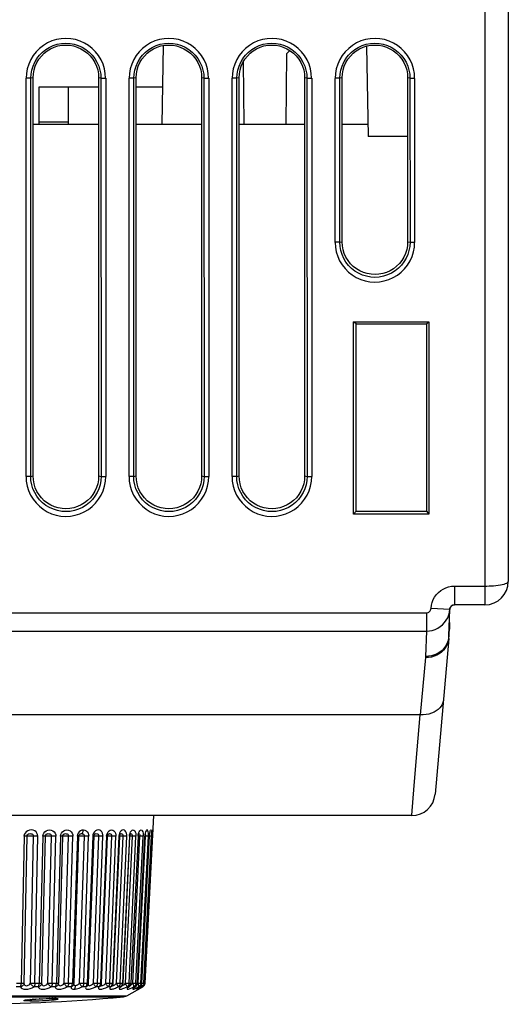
# Model space of a CAD drawing. Header units: millimetres. Extents: x 534 to 1249, y -141 to 479.
# Tile 7 of 51: x 852 to 873, y -141 to -99. Entities that reach past the tile are written whole.
import ezdxf

# ---------------------------------------------------------------- set-up
doc = ezdxf.new("R2010")
doc.units = ezdxf.units.MM
doc.header["$LTSCALE"] = 23.1
doc.layers.get('0').update_dxf_attribs({"linetype": 'CONTINUOUS'})

msp = doc.modelspace()

# ---------------------------------------------------------------- linework, layer by layer
for p, q in [((871.793, -27.305), (871.793, -124.305)), ((872.793, -27.305), (872.793, -123.305)), ((858.052, -100.428), (857.993, -103.805)), ((866.734, -100.452), (866.801, -104.305)), ((863.319, -100.778), (863.293, -103.805)), ((863.319, -100.778), (863.461, -100.636)), ((861.469, -101.127), (861.493, -103.805)), ((852.192, -118.825), (852.192, -101.824)), ((852.394, -101.824), (852.194, -101.824)), ((852.39, -118.825), (852.394, -101.824)), ((852.493, -101.804), (852.394, -101.824)), ((852.493, -118.805), (852.493, -101.805)), ((855.391, -101.824), (855.293, -101.804)), ((855.293, -101.805), (855.293, -118.805)), ((855.391, -101.824), (855.591, -101.824)), ((855.391, -101.824), (855.395, -118.825)), ((855.593, -101.824), (855.593, -118.825)), ((856.592, -118.825), (856.592, -101.824)), ((856.794, -101.824), (856.594, -101.824)), ((856.79, -118.825), (856.794, -101.824)), ((856.893, -101.804), (856.794, -101.824)), ((856.893, -118.805), (856.893, -101.805)), ((859.791, -101.824), (859.693, -101.804)), ((859.693, -101.805), (859.693, -118.805)), ((859.791, -101.824), (859.991, -101.824)), ((859.791, -101.824), (859.795, -118.825)), ((859.993, -101.824), (859.993, -118.825)), ((860.992, -118.825), (860.992, -101.824)), ((861.194, -101.824), (860.994, -101.824)), ((861.19, -118.825), (861.194, -101.824)), ((861.293, -101.804), (861.194, -101.824)), ((861.293, -118.805), (861.293, -101.805)), ((864.191, -101.824), (864.093, -101.804)), ((864.093, -101.805), (864.093, -118.805)), ((864.191, -101.824), (864.391, -101.824)), ((864.191, -101.824), (864.195, -118.825)), ((864.393, -101.824), (864.393, -118.825)), ((865.594, -101.824), (865.394, -101.824)), ((865.394, -108.834), (865.394, -101.828)), ((865.593, -108.825), (865.594, -101.824)), ((865.693, -101.804), (865.594, -101.824)), ((865.693, -108.805), (865.693, -101.805)), ((868.591, -101.824), (868.493, -101.804)), ((868.493, -101.805), (868.493, -108.805)), ((868.591, -101.824), (868.791, -101.824)), ((868.591, -101.824), (868.593, -108.825)), ((868.792, -101.828), (868.792, -108.834)), ((855.293, -102.205), (852.743, -102.205)), ((852.743, -102.205), (852.743, -103.805)), ((853.993, -102.205), (853.993, -103.805)), ((858.021, -102.205), (856.893, -102.205)), ((855.293, -103.805), (852.493, -103.805)), ((853.993, -103.705), (852.743, -103.705)), ((859.693, -103.805), (856.893, -103.805)), ((864.093, -103.805), (861.293, -103.805)), ((866.793, -103.805), (865.693, -103.805)), ((868.493, -104.305), (866.801, -104.305)), ((865.593, -108.824), (865.393, -108.824)), ((865.593, -108.825), (865.693, -108.805)), ((868.493, -108.805), (868.593, -108.825)), ((868.593, -108.824), (868.792, -108.824)), ((866.183, -120.436), (866.185, -112.218)), ((866.185, -112.218), (869.4, -112.218)), ((866.293, -112.305), (866.185, -112.218)), ((869.293, -112.305), (869.4, -112.218)), ((869.4, -112.218), (869.402, -120.436)), ((866.293, -112.305), (869.293, -112.305)), ((866.293, -120.305), (866.293, -112.305)), ((869.293, -112.305), (869.293, -120.305)), ((852.39, -118.825), (852.19, -118.825)), ((852.39, -118.825), (852.493, -118.805)), ((855.293, -118.805), (855.395, -118.825)), ((855.395, -118.825), (855.595, -118.825)), ((856.79, -118.825), (856.59, -118.825)), ((856.79, -118.825), (856.893, -118.805)), ((859.693, -118.805), (859.795, -118.825)), ((859.795, -118.825), (859.995, -118.825)), ((861.19, -118.825), (860.99, -118.825)), ((861.19, -118.825), (861.293, -118.805)), ((864.093, -118.805), (864.195, -118.825)), ((864.195, -118.825), (864.395, -118.825)), ((866.293, -120.305), (866.183, -120.436)), ((869.402, -120.436), (866.183, -120.436)), ((866.293, -120.305), (869.293, -120.305)), ((869.293, -120.305), (869.402, -120.436)), ((870.494, -123.505), (871.793, -123.505)), ((870.494, -123.505), (870.494, -124.305)), ((870.3, -124.457), (870.311, -124.423)), ((870.312, -124.42), (870.33, -124.39)), ((870.331, -124.388), (870.355, -124.361)), ((870.42, -124.319), (870.459, -124.308)), ((870.459, -124.308), (870.494, -124.305)), ((871.793, -124.305), (870.494, -124.305)), ((781.29, -124.644), (869.295, -124.644)), ((869.295, -124.644), (869.295, -125.427)), ((869.495, -124.451), (870.294, -124.494)), ((870.254, -125.634), (870.294, -124.498)), ((870.294, -124.494), (870.299, -124.459)), ((870.293, -125.216), (870.281, -124.879)), ((870.292, -125.247), (870.293, -125.223)), ((781.29, -125.427), (869.295, -125.427)), ((869.295, -125.427), (869.255, -126.511)), ((870.253, -125.739), (870.287, -125.348)), ((870.248, -125.738), (869.666, -132.392)), ((869.252, -126.56), (869.02, -129.005)), ((869.149, -129.004), (781.565, -129.005)), ((868.894, -130.491), (869.02, -129.005)), ((868.77, -132.012), (868.894, -130.491)), ((868.67, -133.305), (781.915, -133.305)), ((857.64, -133.305), (857.265, -140.464)), ((853.679, -134.118), (853.706, -134.055)), ((853.813, -134.088), (853.842, -134.078)), ((854.563, -134.074), (854.582, -134.059)), ((855.128, -134.096), (855.136, -134.089)), ((855.701, -134.099), (855.707, -134.091)), ((856.208, -134.106), (856.217, -134.087)), ((856.217, -134.087), (856.222, -134.079)), ((856.641, -134.119), (856.651, -134.089)), ((856.644, -134.078), (856.657, -134.075)), ((856.651, -134.089), (856.659, -134.071)), ((856.659, -134.071), (856.663, -134.065)), ((857.007, -134.096), (857.015, -134.069)), ((857.015, -134.069), (857.02, -134.056)), ((857.296, -134.044), (857.3, -134.033)), ((857.485, -134.03), (857.49, -134.01)), ((857.58, -134.073), (857.581, -134.055)), ((857.581, -134.055), (857.583, -134.039)), ((857.586, -134.012), (857.589, -133.99)), ((857.586, -134.012), (857.587, -133.997)), ((857.589, -133.99), (857.591, -133.974)), ((857.591, -133.974), (857.593, -133.964)), ((857.593, -133.964), (857.594, -133.959)), ((852.108, -134.189), (851.985, -140.464)), ((852.224, -134.185), (852.101, -140.459)), ((852.387, -140.459), (852.51, -134.185)), ((852.569, -140.464), (852.692, -134.189)), ((852.909, -134.189), (852.754, -140.464)), ((853.01, -134.185), (852.856, -140.459)), ((853.128, -140.459), (853.282, -134.185)), ((853.31, -140.464), (853.465, -134.189)), ((853.67, -134.189), (853.486, -140.464)), ((853.755, -134.185), (853.571, -140.459)), ((853.667, -134.189), (853.679, -134.118)), ((853.695, -134.189), (853.67, -134.189)), ((853.755, -134.185), (853.753, -134.186)), ((853.755, -134.185), (853.76, -134.154)), ((853.76, -134.154), (853.77, -134.128)), ((853.77, -134.128), (853.776, -134.12)), ((853.826, -140.459), (854.01, -134.185)), ((854.008, -140.464), (854.192, -134.189)), ((854.383, -134.189), (854.172, -140.464)), ((854.241, -140.46), (854.453, -134.186)), ((854.394, -134.114), (854.38, -134.189)), ((854.475, -140.459), (854.687, -134.185)), ((854.654, -140.464), (854.866, -134.189)), ((855.041, -134.189), (854.804, -140.464)), ((854.859, -140.461), (855.096, -134.187)), ((855.05, -134.116), (855.038, -134.189)), ((855.067, -140.459), (855.304, -134.185)), ((855.241, -140.464), (855.478, -134.189)), ((855.635, -134.189), (855.376, -140.464)), ((855.418, -140.462), (855.678, -134.187)), ((855.596, -140.459), (855.856, -134.185)), ((855.633, -134.189), (855.643, -134.118)), ((855.653, -134.189), (855.635, -134.189)), ((855.714, -134.181), (855.692, -134.18)), ((855.764, -140.464), (856.023, -134.189)), ((856.16, -134.189), (855.881, -140.464)), ((855.912, -140.462), (856.191, -134.188)), ((856.056, -140.459), (856.335, -134.185)), ((856.168, -134.117), (856.158, -134.189)), ((856.215, -140.464), (856.494, -134.189)), ((856.61, -134.189), (856.314, -140.464)), ((856.335, -140.463), (856.631, -134.189)), ((856.442, -140.459), (856.738, -134.185)), ((856.59, -140.464), (856.886, -134.189)), ((856.608, -134.189), (856.617, -134.118)), ((856.979, -134.189), (856.67, -140.464)), ((856.769, -134.186), (856.679, -134.183)), ((856.684, -140.463), (856.993, -134.189)), ((856.731, -134.125), (856.74, -134.153)), ((856.74, -134.153), (856.738, -134.185)), ((856.749, -140.459), (857.058, -134.185)), ((856.886, -140.464), (857.195, -134.189)), ((857.265, -134.189), (856.946, -140.464)), ((856.953, -140.463), (857.272, -134.189)), ((856.975, -140.459), (857.294, -134.185)), ((856.978, -134.189), (856.986, -134.118)), ((857.061, -134.153), (857.058, -134.185)), ((857.096, -140.478), (857.417, -134.189)), ((857.14, -140.464), (857.466, -134.189)), ((857.225, -140.464), (857.551, -134.189)), ((857.243, -140.464), (857.572, -134.189)), ((857.271, -134.117), (857.264, -134.189)), ((857.324, -134.186), (857.272, -134.184)), ((857.297, -134.153), (857.294, -134.185)), ((857.375, -134.188), (857.324, -134.186)), ((857.466, -134.189), (857.463, -134.189)), ((857.496, -134.187), (857.466, -134.186)), ((857.533, -134.189), (857.496, -134.187)), ((857.554, -134.119), (857.551, -134.189)), ((857.571, -134.189), (857.574, -134.159)), ((857.572, -134.189), (857.571, -134.189)), ((857.593, -134.189), (857.572, -134.189)), ((857.576, -134.118), (857.577, -134.113)), ((851.954, -140.61), (851.763, -140.61)), ((851.785, -140.464), (852.004, -140.464)), ((852.715, -140.61), (852.532, -140.61)), ((852.563, -140.464), (852.782, -140.464)), ((853.438, -140.61), (853.265, -140.61)), ((853.305, -140.464), (853.511, -140.464)), ((853.571, -140.459), (853.57, -140.477)), ((853.57, -140.461), (853.571, -140.459)), ((853.57, -140.477), (853.57, -140.477)), ((854.116, -140.61), (853.955, -140.61)), ((854.003, -140.464), (854.195, -140.464)), ((854.152, -140.598), (854.116, -140.61)), ((854.183, -140.58), (854.152, -140.598)), ((854.169, -140.493), (854.171, -140.464)), ((854.208, -140.555), (854.183, -140.58)), ((854.232, -140.511), (854.232, -140.511)), ((854.297, -140.571), (854.295, -140.6)), ((854.475, -140.459), (854.438, -140.496)), ((854.742, -140.61), (854.594, -140.61)), ((854.649, -140.464), (854.825, -140.464)), ((854.775, -140.598), (854.742, -140.61)), ((854.801, -140.493), (854.804, -140.464)), ((854.838, -140.539), (854.828, -140.555)), ((854.838, -140.539), (854.838, -140.539)), ((854.858, -140.462), (854.859, -140.461)), ((855.031, -140.496), (855.067, -140.459)), ((855.307, -140.61), (855.175, -140.61)), ((855.237, -140.464), (855.388, -140.464)), ((855.307, -140.61), (855.284, -140.657)), ((855.34, -140.598), (855.307, -140.61)), ((855.374, -140.478), (855.376, -140.464)), ((855.383, -140.561), (855.384, -140.561)), ((855.384, -140.561), (855.383, -140.561)), ((855.417, -140.462), (855.418, -140.462)), ((855.459, -140.564), (855.49, -140.549)), ((855.559, -140.496), (855.596, -140.459)), ((855.807, -140.61), (855.691, -140.61)), ((855.76, -140.464), (855.892, -140.464)), ((855.77, -140.664), (855.766, -140.679)), ((855.807, -140.61), (855.79, -140.63)), ((855.837, -140.598), (855.807, -140.61)), ((855.861, -140.58), (855.837, -140.598)), ((855.858, -140.585), (855.865, -140.576)), ((855.865, -140.576), (855.861, -140.58)), ((855.865, -140.576), (855.865, -140.576)), ((855.879, -140.478), (855.881, -140.464)), ((855.91, -140.463), (855.912, -140.462)), ((855.952, -140.549), (855.983, -140.526)), ((855.983, -140.526), (856.019, -140.496)), ((856.019, -140.496), (856.056, -140.459)), ((856.235, -140.61), (856.137, -140.61)), ((856.212, -140.464), (856.317, -140.464)), ((856.262, -140.598), (856.235, -140.61)), ((856.277, -140.587), (856.262, -140.598)), ((856.268, -140.596), (856.278, -140.587)), ((856.278, -140.587), (856.277, -140.587)), ((856.31, -140.493), (856.314, -140.464)), ((856.333, -140.688), (856.414, -140.655)), ((856.334, -140.463), (856.335, -140.463)), ((856.371, -140.526), (856.405, -140.496)), ((856.405, -140.496), (856.442, -140.459)), ((856.414, -140.655), (856.508, -140.61)), ((856.442, -140.459), (856.501, -140.462)), ((856.502, -140.999), (857.175, -140.61)), ((856.587, -140.61), (856.508, -140.61)), ((856.587, -140.61), (856.535, -140.657)), ((856.588, -140.464), (856.673, -140.464)), ((856.607, -140.603), (856.616, -140.595)), ((856.616, -140.595), (856.616, -140.595)), ((856.658, -140.522), (856.666, -140.493)), ((856.666, -140.493), (856.67, -140.464)), ((856.709, -140.655), (856.8, -140.61)), ((856.713, -140.496), (856.749, -140.459)), ((856.749, -140.459), (856.779, -140.46)), ((856.779, -140.46), (856.831, -140.463)), ((856.859, -140.61), (856.8, -140.61)), ((856.877, -140.601), (856.859, -140.61)), ((856.859, -140.61), (856.866, -140.609)), ((856.866, -140.609), (856.877, -140.601)), ((856.872, -140.464), (856.886, -140.464)), ((856.884, -140.464), (856.947, -140.464)), ((856.933, -140.522), (856.942, -140.493)), ((856.935, -140.649), (856.972, -140.63)), ((856.942, -140.493), (856.945, -140.464)), ((856.95, -140.486), (856.975, -140.459)), ((856.972, -140.63), (857.01, -140.61)), ((856.991, -140.494), (856.975, -140.459)), ((857.011, -140.637), (856.98, -140.657)), ((857.028, -140.598), (857.01, -140.61)), ((857.049, -140.61), (857.01, -140.61)), ((857.024, -140.69), (857.021, -140.692)), ((857.042, -140.679), (857.024, -140.69)), ((857.049, -140.61), (857.03, -140.624)), ((857.042, -140.679), (857.071, -140.661)), ((857.058, -140.605), (857.049, -140.61)), ((857.052, -140.655), (857.135, -140.61)), ((857.071, -140.661), (857.104, -140.64)), ((857.088, -140.464), (857.098, -140.464)), ((857.097, -140.464), (857.138, -140.464)), ((857.104, -140.64), (857.141, -140.617)), ((857.124, -140.522), (857.133, -140.493)), ((857.141, -140.526), (857.131, -140.494)), ((857.133, -140.493), (857.137, -140.464)), ((857.153, -140.598), (857.135, -140.61)), ((857.153, -140.61), (857.135, -140.61)), ((857.137, -140.464), (857.14, -140.464)), ((857.14, -140.46), (857.168, -140.462)), ((857.141, -140.617), (857.156, -140.608)), ((857.153, -140.61), (857.141, -140.617)), ((857.153, -140.61), (857.177, -140.594)), ((857.156, -140.608), (857.153, -140.61)), ((857.168, -140.462), (857.205, -140.463)), ((857.193, -140.598), (857.175, -140.61)), ((857.205, -140.463), (857.218, -140.464)), ((857.218, -140.464), (857.225, -140.464)), ((857.224, -140.464), (857.243, -140.464)), ((857.238, -140.493), (857.243, -140.464)), ((857.261, -140.464), (857.263, -140.464)), ((842.083, -140.999), (856.502, -140.999)), ((842.227, -141.044), (852.833, -141.044)), ((852.186, -141.175), (852.222, -141.172)), ((852.253, -141.168), (852.284, -141.164)), ((852.253, -141.167), (852.271, -141.165)), ((852.285, -141.164), (852.271, -141.165)), ((852.284, -141.164), (852.271, -141.165)), ((852.285, -141.164), (852.351, -141.158)), ((852.351, -141.158), (852.469, -141.148)), ((852.374, -141.155), (852.351, -141.158)), ((852.351, -141.217), (852.473, -141.216)), ((852.494, -141.146), (852.469, -141.148)), ((852.626, -141.137), (852.606, -141.139)), ((852.765, -141.13), (852.755, -141.13)), ((852.833, -141.044), (856.357, -141.044)), ((853.055, -141.119), (853.047, -141.119)), ((853.177, -141.185), (853.297, -141.175)), ((853.19, -141.116), (853.178, -141.116)), ((853.19, -141.116), (853.287, -141.115)), ((853.287, -141.115), (853.297, -141.115)), ((853.297, -141.115), (853.287, -141.115)), ((853.333, -141.116), (853.297, -141.115)), ((853.297, -141.175), (853.399, -141.165)), ((853.401, -141.116), (853.373, -141.116)), ((853.399, -141.165), (853.476, -141.155)), ((853.407, -141.117), (853.401, -141.116)), ((853.479, -141.119), (853.437, -141.118)), ((853.461, -141.119), (853.479, -141.121)), ((856.357, -141.044), (856.358, -141.044)), ((856.358, -141.044), (856.502, -140.999))]:
    msp.add_line(p, q)
for points in [[(855.591, -101.824), (855.578, -101.618), (855.542, -101.417), (855.48, -101.221), (855.396, -101.034), (855.29, -100.858), (855.164, -100.697), (855.02, -100.553), (854.86, -100.428), (854.685, -100.322), (854.498, -100.237), (854.303, -100.176), (854.102, -100.138), (853.898, -100.126), (853.694, -100.137), (853.493, -100.173), (853.297, -100.233), (853.11, -100.316), (852.935, -100.421), (852.773, -100.547), (852.627, -100.691), (852.499, -100.853), (852.391, -101.029), (852.306, -101.218), (852.244, -101.415), (852.207, -101.617), (852.194, -101.824)], [(852.394, -101.824), (852.406, -101.648), (852.438, -101.474), (852.49, -101.304), (852.562, -101.14), (852.653, -100.985), (852.762, -100.842), (852.888, -100.713), (853.03, -100.601), (853.185, -100.505), (853.351, -100.429), (853.526, -100.373), (853.706, -100.338), (853.888, -100.326), (854.071, -100.337), (854.251, -100.371), (854.425, -100.426), (854.592, -100.501), (854.748, -100.596), (854.891, -100.708), (855.019, -100.837), (855.129, -100.981), (855.222, -101.137), (855.294, -101.302), (855.347, -101.473), (855.38, -101.648), (855.391, -101.824)], [(852.493, -101.805), (852.503, -101.633), (852.534, -101.468), (852.584, -101.306), (852.654, -101.152), (852.742, -101.007), (852.846, -100.875), (852.964, -100.757), (853.096, -100.653), (853.239, -100.566), (853.393, -100.497), (853.553, -100.446), (853.719, -100.415), (853.887, -100.405), (854.055, -100.414), (854.221, -100.444), (854.382, -100.493), (854.536, -100.561), (854.681, -100.647), (854.814, -100.75), (854.934, -100.869), (855.04, -101.002), (855.129, -101.148), (855.2, -101.304), (855.251, -101.466), (855.282, -101.633), (855.293, -101.805)], [(859.991, -101.824), (859.978, -101.618), (859.942, -101.417), (859.88, -101.221), (859.796, -101.034), (859.69, -100.858), (859.564, -100.697), (859.42, -100.553), (859.26, -100.428), (859.085, -100.322), (858.898, -100.237), (858.703, -100.176), (858.502, -100.138), (858.298, -100.126), (858.094, -100.137), (857.893, -100.173), (857.697, -100.233), (857.51, -100.316), (857.335, -100.421), (857.173, -100.547), (857.027, -100.691), (856.899, -100.853), (856.791, -101.029), (856.706, -101.218), (856.644, -101.415), (856.607, -101.617), (856.594, -101.824)], [(856.794, -101.824), (856.806, -101.648), (856.838, -101.474), (856.89, -101.304), (856.962, -101.14), (857.053, -100.985), (857.162, -100.842), (857.288, -100.713), (857.43, -100.601), (857.585, -100.505), (857.751, -100.429), (857.926, -100.373), (858.106, -100.338), (858.288, -100.326), (858.471, -100.337), (858.651, -100.371), (858.825, -100.426), (858.992, -100.501), (859.148, -100.596), (859.291, -100.708), (859.419, -100.837), (859.529, -100.981), (859.622, -101.137), (859.694, -101.302), (859.747, -101.473), (859.78, -101.648), (859.791, -101.824)], [(856.893, -101.805), (856.903, -101.633), (856.934, -101.468), (856.984, -101.306), (857.054, -101.152), (857.142, -101.007), (857.246, -100.875), (857.364, -100.757), (857.496, -100.653), (857.639, -100.566), (857.793, -100.497), (857.953, -100.446), (858.119, -100.415), (858.287, -100.405), (858.455, -100.414), (858.621, -100.444), (858.782, -100.493), (858.936, -100.561), (859.081, -100.647), (859.214, -100.75), (859.334, -100.869), (859.44, -101.002), (859.529, -101.148), (859.6, -101.304), (859.651, -101.466), (859.682, -101.633), (859.693, -101.805)], [(864.391, -101.824), (864.378, -101.618), (864.342, -101.417), (864.28, -101.221), (864.196, -101.034), (864.09, -100.858), (863.964, -100.697), (863.82, -100.553), (863.66, -100.428), (863.485, -100.322), (863.298, -100.237), (863.103, -100.176), (862.902, -100.138), (862.698, -100.126), (862.494, -100.137), (862.293, -100.173), (862.097, -100.233), (861.91, -100.316), (861.735, -100.421), (861.573, -100.547), (861.427, -100.691), (861.299, -100.853), (861.191, -101.029), (861.106, -101.218), (861.044, -101.415), (861.007, -101.617), (860.994, -101.824)], [(861.194, -101.824), (861.206, -101.648), (861.238, -101.474), (861.29, -101.304), (861.362, -101.14), (861.453, -100.985), (861.562, -100.842), (861.688, -100.713), (861.83, -100.601), (861.985, -100.505), (862.151, -100.429), (862.326, -100.373), (862.506, -100.338), (862.688, -100.326), (862.871, -100.337), (863.051, -100.371), (863.225, -100.426), (863.392, -100.501), (863.548, -100.596), (863.691, -100.708), (863.819, -100.837), (863.929, -100.981), (864.022, -101.137), (864.094, -101.302), (864.147, -101.473), (864.18, -101.648), (864.191, -101.824)], [(861.293, -101.805), (861.303, -101.633), (861.334, -101.468), (861.384, -101.306), (861.454, -101.152), (861.542, -101.007), (861.646, -100.875), (861.764, -100.757), (861.896, -100.653), (862.039, -100.566), (862.193, -100.497), (862.353, -100.446), (862.519, -100.415), (862.687, -100.405), (862.855, -100.414), (863.021, -100.444), (863.182, -100.493), (863.336, -100.561), (863.481, -100.647), (863.614, -100.75), (863.734, -100.869), (863.84, -101.002), (863.929, -101.148), (864, -101.304), (864.051, -101.466), (864.082, -101.633), (864.093, -101.805)], [(868.792, -101.828), (868.779, -101.619), (868.742, -101.417), (868.68, -101.221), (868.596, -101.034), (868.49, -100.858), (868.364, -100.697), (868.22, -100.553), (868.06, -100.428), (867.885, -100.322), (867.698, -100.237), (867.503, -100.176), (867.302, -100.138), (867.098, -100.126), (866.894, -100.137), (866.693, -100.173), (866.497, -100.233), (866.31, -100.316), (866.135, -100.421), (865.973, -100.547), (865.827, -100.691), (865.699, -100.853), (865.591, -101.029), (865.506, -101.218), (865.444, -101.415), (865.407, -101.619), (865.394, -101.828)], [(865.594, -101.824), (865.606, -101.648), (865.638, -101.474), (865.69, -101.304), (865.762, -101.14), (865.853, -100.985), (865.962, -100.842), (866.088, -100.713), (866.23, -100.601), (866.385, -100.505), (866.551, -100.429), (866.726, -100.373), (866.906, -100.338), (867.088, -100.326), (867.271, -100.337), (867.451, -100.371), (867.625, -100.426), (867.792, -100.501), (867.948, -100.596), (868.091, -100.708), (868.219, -100.837), (868.329, -100.981), (868.422, -101.137), (868.494, -101.302), (868.547, -101.473), (868.58, -101.648), (868.591, -101.824)], [(865.693, -101.805), (865.703, -101.633), (865.734, -101.468), (865.784, -101.306), (865.854, -101.152), (865.942, -101.007), (866.046, -100.875), (866.164, -100.757), (866.296, -100.653), (866.439, -100.566), (866.593, -100.497), (866.753, -100.446), (866.919, -100.415), (867.087, -100.405), (867.255, -100.414), (867.421, -100.444), (867.582, -100.493), (867.736, -100.561), (867.881, -100.647), (868.014, -100.75), (868.134, -100.869), (868.24, -101.002), (868.329, -101.148), (868.4, -101.304), (868.451, -101.466), (868.482, -101.633), (868.493, -101.805)], [(865.394, -108.834), (865.406, -109.035), (865.442, -109.232), (865.503, -109.428), (865.587, -109.616), (865.694, -109.791), (865.82, -109.953), (865.964, -110.097), (866.124, -110.223), (866.3, -110.329), (866.486, -110.414), (866.682, -110.475), (866.883, -110.513), (867.087, -110.525), (867.292, -110.514), (867.493, -110.478), (867.689, -110.418), (867.876, -110.334), (868.052, -110.229), (868.214, -110.104), (868.359, -109.959), (868.487, -109.797), (868.596, -109.62), (868.681, -109.431), (868.743, -109.234), (868.78, -109.036), (868.792, -108.834)], [(868.593, -108.825), (868.581, -109.001), (868.549, -109.175), (868.497, -109.345), (868.425, -109.509), (868.334, -109.665), (868.225, -109.808), (868.099, -109.937), (867.957, -110.05), (867.801, -110.145), (867.635, -110.222), (867.46, -110.278), (867.28, -110.313), (867.097, -110.325), (866.914, -110.314), (866.734, -110.28), (866.559, -110.225), (866.392, -110.15), (866.236, -110.055), (866.093, -109.943), (865.965, -109.814), (865.854, -109.669), (865.762, -109.513), (865.689, -109.348), (865.636, -109.176), (865.604, -109.001), (865.593, -108.825)], [(868.493, -108.805), (868.482, -108.976), (868.451, -109.141), (868.401, -109.303), (868.331, -109.457), (868.243, -109.602), (868.139, -109.734), (868.021, -109.852), (867.889, -109.956), (867.746, -110.043), (867.593, -110.112), (867.432, -110.163), (867.266, -110.194), (867.098, -110.204), (866.93, -110.195), (866.764, -110.165), (866.603, -110.116), (866.449, -110.048), (866.304, -109.962), (866.171, -109.859), (866.051, -109.74), (865.945, -109.607), (865.856, -109.461), (865.785, -109.305), (865.734, -109.143), (865.703, -108.976), (865.693, -108.805)], [(852.19, -118.825), (852.203, -119.032), (852.239, -119.233), (852.301, -119.43), (852.385, -119.617), (852.492, -119.793), (852.618, -119.955), (852.763, -120.099), (852.923, -120.225), (853.098, -120.332), (853.285, -120.417), (853.481, -120.478), (853.683, -120.516), (853.887, -120.528), (854.092, -120.517), (854.293, -120.481), (854.489, -120.42), (854.677, -120.337), (854.853, -120.232), (855.015, -120.106), (855.161, -119.961), (855.289, -119.799), (855.398, -119.622), (855.483, -119.433), (855.545, -119.235), (855.583, -119.033), (855.595, -118.825)], [(855.395, -118.825), (855.384, -119.001), (855.352, -119.176), (855.299, -119.347), (855.227, -119.511), (855.136, -119.667), (855.027, -119.811), (854.9, -119.94), (854.758, -120.053), (854.602, -120.148), (854.435, -120.225), (854.26, -120.281), (854.08, -120.316), (853.897, -120.328), (853.714, -120.317), (853.533, -120.283), (853.358, -120.228), (853.191, -120.152), (853.034, -120.058), (852.891, -119.945), (852.763, -119.816), (852.652, -119.671), (852.56, -119.515), (852.487, -119.349), (852.434, -119.177), (852.401, -119.002), (852.39, -118.825)], [(855.293, -118.805), (855.282, -118.976), (855.251, -119.141), (855.201, -119.303), (855.131, -119.457), (855.043, -119.602), (854.939, -119.734), (854.821, -119.852), (854.689, -119.956), (854.546, -120.043), (854.393, -120.112), (854.232, -120.163), (854.066, -120.194), (853.898, -120.204), (853.73, -120.195), (853.564, -120.165), (853.403, -120.116), (853.249, -120.048), (853.104, -119.962), (852.971, -119.859), (852.851, -119.74), (852.745, -119.607), (852.656, -119.461), (852.585, -119.305), (852.534, -119.143), (852.503, -118.976), (852.493, -118.805)], [(856.59, -118.825), (856.603, -119.032), (856.639, -119.233), (856.701, -119.43), (856.785, -119.617), (856.892, -119.793), (857.018, -119.955), (857.163, -120.099), (857.323, -120.225), (857.498, -120.332), (857.685, -120.417), (857.881, -120.478), (858.083, -120.516), (858.287, -120.528), (858.492, -120.517), (858.693, -120.481), (858.889, -120.42), (859.077, -120.337), (859.253, -120.232), (859.415, -120.106), (859.561, -119.961), (859.689, -119.799), (859.798, -119.622), (859.883, -119.433), (859.945, -119.235), (859.983, -119.033), (859.995, -118.825)], [(859.795, -118.825), (859.784, -119.001), (859.752, -119.176), (859.699, -119.347), (859.627, -119.511), (859.536, -119.667), (859.427, -119.811), (859.3, -119.94), (859.158, -120.053), (859.002, -120.148), (858.835, -120.225), (858.66, -120.281), (858.48, -120.316), (858.297, -120.328), (858.114, -120.317), (857.933, -120.283), (857.758, -120.228), (857.591, -120.152), (857.434, -120.058), (857.291, -119.945), (857.163, -119.816), (857.052, -119.671), (856.96, -119.515), (856.887, -119.349), (856.834, -119.177), (856.801, -119.002), (856.79, -118.825)], [(859.693, -118.805), (859.682, -118.976), (859.651, -119.141), (859.601, -119.303), (859.531, -119.457), (859.443, -119.602), (859.339, -119.734), (859.221, -119.852), (859.089, -119.956), (858.946, -120.043), (858.793, -120.112), (858.632, -120.163), (858.466, -120.194), (858.298, -120.204), (858.13, -120.195), (857.964, -120.165), (857.803, -120.116), (857.649, -120.048), (857.504, -119.962), (857.371, -119.859), (857.251, -119.74), (857.145, -119.607), (857.056, -119.461), (856.985, -119.305), (856.934, -119.143), (856.903, -118.976), (856.893, -118.805)], [(860.99, -118.825), (861.003, -119.032), (861.039, -119.233), (861.101, -119.43), (861.185, -119.617), (861.292, -119.793), (861.418, -119.955), (861.563, -120.099), (861.723, -120.225), (861.898, -120.332), (862.085, -120.417), (862.281, -120.478), (862.483, -120.516), (862.687, -120.528), (862.892, -120.517), (863.093, -120.481), (863.289, -120.42), (863.477, -120.337), (863.653, -120.232), (863.815, -120.106), (863.961, -119.961), (864.089, -119.799), (864.198, -119.622), (864.283, -119.433), (864.345, -119.235), (864.383, -119.033), (864.395, -118.825)], [(864.195, -118.825), (864.184, -119.001), (864.152, -119.176), (864.099, -119.347), (864.027, -119.511), (863.936, -119.667), (863.827, -119.811), (863.7, -119.94), (863.558, -120.053), (863.402, -120.148), (863.235, -120.225), (863.06, -120.281), (862.88, -120.316), (862.697, -120.328), (862.514, -120.317), (862.333, -120.283), (862.158, -120.228), (861.991, -120.152), (861.834, -120.058), (861.691, -119.945), (861.563, -119.816), (861.452, -119.671), (861.36, -119.515), (861.287, -119.349), (861.234, -119.177), (861.201, -119.002), (861.19, -118.825)], [(864.093, -118.805), (864.082, -118.976), (864.051, -119.141), (864.001, -119.303), (863.931, -119.457), (863.843, -119.602), (863.739, -119.734), (863.621, -119.852), (863.489, -119.956), (863.346, -120.043), (863.193, -120.112), (863.032, -120.163), (862.866, -120.194), (862.698, -120.204), (862.53, -120.195), (862.364, -120.165), (862.203, -120.116), (862.049, -120.048), (861.904, -119.962), (861.771, -119.859), (861.651, -119.74), (861.545, -119.607), (861.456, -119.461), (861.385, -119.305), (861.334, -119.143), (861.303, -118.976), (861.293, -118.805)], [(869.495, -124.451), (869.51, -124.324), (869.541, -124.202), (869.586, -124.085), (869.646, -123.973), (869.72, -123.871), (869.806, -123.779), (869.903, -123.698), (870.009, -123.63), (870.123, -123.576), (870.243, -123.536), (870.367, -123.513), (870.494, -123.505)], [(871.793, -123.505), (871.88, -123.504), (871.972, -123.501), (872.068, -123.497), (872.166, -123.49), (872.265, -123.481), (872.361, -123.469), (872.452, -123.455), (872.536, -123.438), (872.611, -123.419), (872.675, -123.399), (872.726, -123.376), (872.763, -123.353), (872.785, -123.329), (872.793, -123.305)], [(870.356, -124.359), (870.386, -124.336), (870.42, -124.319)], [(869.295, -124.644), (869.33, -124.641), (869.363, -124.632), (869.396, -124.616), (869.427, -124.593), (869.454, -124.564), (869.475, -124.53), (869.488, -124.493), (869.495, -124.451)], [(869.295, -125.427), (869.421, -125.419), (869.546, -125.396), (869.666, -125.357), (869.78, -125.304), (869.886, -125.237), (869.983, -125.157), (870.069, -125.066), (870.143, -124.965), (870.203, -124.855), (870.249, -124.739), (870.279, -124.617), (870.294, -124.494)], [(870.294, -124.494), (870.294, -124.494), (870.294, -124.495), (870.294, -124.496), (870.294, -124.496), (870.294, -124.497), (870.294, -124.498)], [(870.269, -125.211), (870.282, -125.212), (870.293, -125.216)], [(870.254, -125.634), (870.242, -125.75), (870.214, -125.863)], [(870.287, -125.348), (870.277, -125.342), (870.265, -125.338)], [(870.289, -125.295), (870.289, -125.291), (870.29, -125.273)], [(870.248, -125.738), (870.231, -125.85), (870.198, -125.958), (870.153, -126.058), (870.094, -126.153), (870.023, -126.241), (869.939, -126.321), (869.844, -126.392), (869.739, -126.452), (869.626, -126.499), (869.506, -126.534), (869.38, -126.554), (869.252, -126.56)], [(870.214, -125.863), (870.171, -125.97), (870.115, -126.069), (870.045, -126.163), (869.961, -126.249), (869.865, -126.326), (869.757, -126.391), (869.641, -126.443), (869.517, -126.481), (869.387, -126.504), (869.255, -126.511)], [(869.255, -126.511), (869.255, -126.519), (869.254, -126.527), (869.254, -126.535), (869.253, -126.543), (869.253, -126.552), (869.252, -126.56)], [(870.017, -128.385), (870.001, -128.472), (869.97, -128.556), (869.926, -128.635), (869.868, -128.708), (869.797, -128.775), (869.714, -128.836), (869.618, -128.89), (869.512, -128.934), (869.398, -128.968), (869.277, -128.992), (869.149, -129.004)], [(868.67, -133.305), (868.672, -133.285), (868.77, -132.012)], [(852.695, -134.189), (852.685, -134.116), (852.659, -134.052), (852.617, -133.997), (852.562, -133.954), (852.492, -133.927), (852.415, -133.915), (852.336, -133.923), (852.261, -133.948), (852.198, -133.993), (852.149, -134.051), (852.118, -134.116), (852.104, -134.189)], [(852.224, -134.185), (852.229, -134.154), (852.242, -134.127), (852.263, -134.104), (852.29, -134.088), (852.324, -134.078), (852.36, -134.074), (852.396, -134.077), (852.435, -134.085), (852.468, -134.101), (852.493, -134.125), (852.509, -134.153), (852.51, -134.185)], [(852.905, -134.189), (852.918, -134.118), (852.946, -134.055), (852.991, -133.997), (853.049, -133.952), (853.117, -133.925), (853.19, -133.916), (853.265, -133.923), (853.334, -133.948), (853.392, -133.996), (853.436, -134.055), (853.461, -134.119), (853.468, -134.189)], [(853.01, -134.185), (853.015, -134.154), (853.027, -134.127), (853.046, -134.104), (853.072, -134.088), (853.104, -134.078), (853.138, -134.074), (853.172, -134.077), (853.21, -134.085), (853.241, -134.101), (853.266, -134.125), (853.281, -134.153), (853.282, -134.185)], [(853.706, -134.055), (853.749, -133.997), (853.804, -133.952), (853.868, -133.925), (853.937, -133.916), (854.006, -133.923), (854.071, -133.948), (854.125, -133.996), (854.166, -134.055), (854.189, -134.119), (854.195, -134.189)], [(853.776, -134.12), (853.789, -134.104), (853.813, -134.088)], [(853.842, -134.078), (853.874, -134.074), (853.906, -134.077), (853.942, -134.085), (853.972, -134.101), (853.996, -134.125), (854.01, -134.153), (854.01, -134.185)], [(854.638, -133.915), (854.57, -133.925), (854.511, -133.951), (854.461, -133.993), (854.421, -134.049), (854.394, -134.114)], [(854.487, -134.099), (854.509, -134.085), (854.533, -134.077), (854.563, -134.074)], [(854.563, -134.074), (854.594, -134.077), (854.624, -134.085), (854.651, -134.101), (854.672, -134.124), (854.686, -134.152), (854.687, -134.185)], [(854.582, -134.059), (854.6, -134.039), (854.615, -134.013), (854.626, -133.983), (854.634, -133.95), (854.638, -133.915)], [(854.638, -133.915), (854.705, -133.926), (854.761, -133.952), (854.807, -133.997), (854.841, -134.053), (854.862, -134.117), (854.869, -134.189)], [(855.113, -133.994), (855.074, -134.052), (855.05, -134.116)], [(855.096, -134.187), (855.096, -134.18), (855.101, -134.152), (855.108, -134.128), (855.118, -134.109), (855.128, -134.096)], [(855.481, -134.189), (855.476, -134.119), (855.459, -134.057), (855.429, -134), (855.389, -133.955), (855.337, -133.927), (855.278, -133.915), (855.218, -133.923), (855.161, -133.949), (855.113, -133.994)], [(855.136, -134.089), (855.161, -134.078), (855.187, -134.074), (855.215, -134.077), (855.246, -134.085), (855.272, -134.101), (855.292, -134.125), (855.305, -134.153), (855.304, -134.185)], [(855.643, -134.118), (855.665, -134.055), (855.699, -133.997)], [(855.699, -133.997), (855.741, -133.952), (855.79, -133.925), (855.841, -133.916), (855.892, -133.923), (855.939, -133.948), (855.978, -133.996), (856.006, -134.055), (856.022, -134.119), (856.025, -134.189)], [(855.707, -134.091), (855.71, -134.087), (855.714, -134.083), (855.714, -134.083)], [(855.714, -134.083), (855.728, -134.078), (855.751, -134.074), (855.775, -134.077), (855.803, -134.085)], [(855.803, -134.085), (855.827, -134.101), (855.846, -134.125), (855.857, -134.153), (855.856, -134.185)], [(856.219, -133.995), (856.188, -134.052), (856.168, -134.117)], [(856.218, -134.08), (856.224, -134.078), (856.244, -134.074), (856.264, -134.077), (856.289, -134.085), (856.31, -134.101)], [(856.496, -134.189), (856.493, -134.119), (856.482, -134.056), (856.46, -134), (856.43, -133.955), (856.391, -133.926), (856.347, -133.915), (856.301, -133.924), (856.257, -133.95), (856.219, -133.995)], [(856.617, -134.118), (856.634, -134.055), (856.66, -133.997)], [(856.66, -133.997), (856.691, -133.952), (856.726, -133.925), (856.763, -133.916), (856.8, -133.923), (856.832, -133.948), (856.858, -133.996), (856.877, -134.055), (856.887, -134.119), (856.888, -134.189)], [(856.66, -134.074), (856.677, -134.077), (856.699, -134.085), (856.717, -134.101), (856.731, -134.125)], [(856.986, -134.118), (857, -134.055), (857.021, -133.997)], [(856.993, -134.189), (856.994, -134.173), (856.999, -134.131), (857.007, -134.096)], [(857.012, -134.078), (857.027, -134.085), (857.042, -134.101), (857.054, -134.125), (857.061, -134.153)], [(857.021, -133.997), (857.047, -133.952), (857.075, -133.925), (857.104, -133.916), (857.132, -133.923), (857.157, -133.948), (857.177, -133.996), (857.19, -134.055), (857.196, -134.119), (857.196, -134.189)], [(857.418, -134.189), (857.419, -134.119), (857.416, -134.056), (857.409, -134), (857.398, -133.955), (857.382, -133.926), (857.362, -133.915), (857.341, -133.924), (857.319, -133.95), (857.299, -133.995), (857.283, -134.052), (857.271, -134.117)], [(857.28, -134.109), (857.288, -134.07), (857.296, -134.044)], [(857.462, -134.189), (857.468, -134.118), (857.476, -134.055), (857.488, -133.997)], [(857.473, -134.103), (857.479, -134.061), (857.485, -134.03)], [(857.488, -133.997), (857.5, -133.952), (857.514, -133.925), (857.526, -133.916), (857.537, -133.923), (857.546, -133.948), (857.551, -133.996), (857.554, -134.055), (857.554, -134.119)], [(857.577, -134.113), (857.58, -134.073), (857.583, -134.039), (857.586, -134.012)], [(857.587, -133.997), (857.593, -133.952), (857.599, -133.925), (857.602, -133.916), (857.605, -133.923), (857.605, -133.948), (857.603, -133.996)], [(852.232, -134.184), (852.217, -134.186), (852.204, -134.187), (852.185, -134.188), (852.163, -134.189), (852.137, -134.189), (852.108, -134.189)], [(852.335, -134.18), (852.308, -134.181), (852.283, -134.181), (852.262, -134.182), (852.245, -134.182), (852.232, -134.184)], [(852.538, -134.186), (852.484, -134.184), (852.456, -134.183), (852.426, -134.182), (852.396, -134.181), (852.365, -134.181), (852.335, -134.18)], [(852.692, -134.189), (852.662, -134.189), (852.631, -134.189), (852.599, -134.188), (852.568, -134.187), (852.538, -134.186)], [(853.014, -134.184), (853.005, -134.186), (852.995, -134.187), (852.98, -134.188), (852.96, -134.189), (852.936, -134.189), (852.909, -134.189)], [(853.105, -134.18), (853.08, -134.181), (853.057, -134.181), (853.039, -134.182), (853.024, -134.182), (853.014, -134.184)], [(853.311, -134.186), (853.255, -134.184), (853.225, -134.183), (853.195, -134.182), (853.164, -134.181), (853.134, -134.181), (853.105, -134.18)], [(853.465, -134.189), (853.436, -134.189), (853.406, -134.189), (853.374, -134.188), (853.342, -134.187), (853.311, -134.186)], [(853.762, -134.182), (853.747, -134.187), (853.734, -134.188), (853.717, -134.189), (853.695, -134.189)], [(853.834, -134.18), (853.81, -134.181), (853.79, -134.181), (853.774, -134.182), (853.762, -134.182)], [(854.041, -134.186), (853.982, -134.184), (853.952, -134.183), (853.921, -134.182), (853.891, -134.181), (853.861, -134.181), (853.834, -134.18)], [(854.192, -134.189), (854.165, -134.189), (854.136, -134.189), (854.105, -134.188), (854.073, -134.187), (854.041, -134.186)], [(854.453, -134.186), (854.453, -134.186), (854.449, -134.187), (854.44, -134.188), (854.426, -134.189), (854.406, -134.189), (854.383, -134.189)], [(854.453, -134.186), (854.454, -134.168), (854.461, -134.141), (854.472, -134.118)], [(854.513, -134.18), (854.491, -134.181), (854.474, -134.181), (854.46, -134.182), (854.453, -134.182)], [(854.472, -134.118), (854.485, -134.101), (854.487, -134.099)], [(854.718, -134.186), (854.657, -134.184), (854.627, -134.183), (854.596, -134.182), (854.567, -134.181), (854.538, -134.181), (854.513, -134.18)], [(854.866, -134.189), (854.841, -134.189), (854.813, -134.189), (854.782, -134.188), (854.75, -134.187), (854.718, -134.186)], [(855.096, -134.187), (855.095, -134.187), (855.089, -134.188), (855.078, -134.189), (855.062, -134.189), (855.041, -134.189)], [(855.134, -134.18), (855.115, -134.181), (855.1, -134.181), (855.096, -134.181)], [(855.336, -134.186), (855.274, -134.184), (855.243, -134.183), (855.213, -134.182), (855.185, -134.181), (855.158, -134.181), (855.134, -134.18)], [(855.478, -134.189), (855.456, -134.189), (855.429, -134.189), (855.4, -134.188), (855.369, -134.187), (855.336, -134.186)], [(855.678, -134.187), (855.675, -134.188), (855.667, -134.189), (855.653, -134.189)], [(855.678, -134.187), (855.678, -134.177), (855.683, -134.146), (855.691, -134.119), (855.701, -134.099)], [(855.888, -134.186), (855.825, -134.184), (855.795, -134.183), (855.766, -134.182), (855.738, -134.181), (855.714, -134.181)], [(856.023, -134.189), (856.002, -134.189), (855.978, -134.189), (855.95, -134.188), (855.92, -134.187), (855.888, -134.186)], [(856.191, -134.188), (856.191, -134.188), (856.186, -134.189), (856.176, -134.189), (856.16, -134.189)], [(856.191, -134.188), (856.192, -134.171), (856.199, -134.135), (856.208, -134.106)], [(856.367, -134.186), (856.305, -134.184), (856.275, -134.183), (856.247, -134.182), (856.221, -134.181), (856.199, -134.181), (856.191, -134.18)], [(856.31, -134.101), (856.327, -134.125), (856.337, -134.153), (856.335, -134.185)], [(856.494, -134.189), (856.476, -134.189), (856.454, -134.189), (856.428, -134.188), (856.399, -134.187), (856.367, -134.186)], [(856.631, -134.189), (856.629, -134.189), (856.622, -134.189), (856.61, -134.189)], [(856.631, -134.189), (856.634, -134.157), (856.641, -134.119)], [(856.679, -134.183), (856.652, -134.182), (856.632, -134.181)], [(856.886, -134.189), (856.871, -134.189), (856.851, -134.189), (856.827, -134.188), (856.8, -134.187), (856.769, -134.186)], [(856.993, -134.189), (856.993, -134.189), (856.989, -134.189), (856.979, -134.189)], [(857.118, -134.187), (857.029, -134.184), (856.993, -134.182)], [(857.195, -134.189), (857.183, -134.189), (857.166, -134.189), (857.144, -134.188), (857.118, -134.187)], [(857.272, -134.189), (857.271, -134.189), (857.265, -134.189)], [(857.272, -134.189), (857.274, -134.157), (857.28, -134.109)], [(857.282, -134.101), (857.283, -134.101), (857.292, -134.125), (857.297, -134.153)], [(857.417, -134.189), (857.408, -134.189), (857.394, -134.189), (857.375, -134.188)], [(857.466, -134.189), (857.468, -134.155), (857.473, -134.103)], [(857.551, -134.189), (857.545, -134.189), (857.533, -134.189)], [(857.572, -134.189), (857.574, -134.159), (857.577, -134.113)], [(852.101, -140.459), (852.093, -140.495), (852.078, -140.526), (852.055, -140.556), (852.025, -140.58), (851.992, -140.598), (851.954, -140.61)], [(851.954, -140.61), (851.96, -140.598), (851.965, -140.585), (851.97, -140.571), (851.974, -140.556), (851.977, -140.54), (851.98, -140.524), (851.983, -140.508), (851.983, -140.493), (851.982, -140.478), (851.984, -140.464)], [(851.954, -140.61), (851.983, -140.657), (852.03, -140.69), (852.098, -140.711), (852.179, -140.717), (852.269, -140.709), (852.362, -140.688), (852.448, -140.655), (852.532, -140.61)], [(852.004, -140.464), (852.028, -140.463), (852.05, -140.463), (852.069, -140.462), (852.084, -140.461), (852.095, -140.46), (852.101, -140.459)], [(852.101, -140.459), (852.109, -140.495), (852.124, -140.525), (852.144, -140.549), (852.171, -140.564), (852.209, -140.569), (852.251, -140.564), (852.287, -140.549), (852.322, -140.526), (852.356, -140.496), (852.387, -140.459)], [(852.387, -140.459), (852.413, -140.46), (852.442, -140.462), (852.472, -140.463), (852.503, -140.463), (852.536, -140.464), (852.569, -140.464)], [(852.532, -140.61), (852.504, -140.598), (852.477, -140.58), (852.45, -140.556), (852.426, -140.526), (852.405, -140.494), (852.387, -140.459)], [(852.563, -140.464), (852.565, -140.478), (852.568, -140.493), (852.568, -140.508), (852.563, -140.524), (852.56, -140.54), (852.556, -140.555), (852.552, -140.57), (852.546, -140.585), (852.539, -140.598), (852.532, -140.61)], [(852.856, -140.459), (852.849, -140.494), (852.835, -140.526), (852.813, -140.555), (852.785, -140.58), (852.752, -140.598), (852.715, -140.61)], [(852.715, -140.61), (852.726, -140.593), (852.735, -140.572), (852.743, -140.548), (852.748, -140.522), (852.752, -140.493), (852.754, -140.464)], [(852.715, -140.61), (852.734, -140.657), (852.773, -140.69), (852.834, -140.711), (852.909, -140.717), (852.996, -140.709), (853.088, -140.688), (853.177, -140.655), (853.265, -140.61)], [(852.782, -140.464), (852.806, -140.463), (852.826, -140.463), (852.841, -140.462), (852.851, -140.461), (852.856, -140.459)], [(852.856, -140.459), (852.86, -140.495), (852.871, -140.525), (852.888, -140.549), (852.912, -140.564), (852.948, -140.569), (852.988, -140.564), (853.024, -140.549), (853.059, -140.526), (853.094, -140.496), (853.128, -140.459)], [(853.128, -140.459), (853.155, -140.46), (853.185, -140.462), (853.215, -140.463), (853.247, -140.463), (853.279, -140.464), (853.31, -140.464)], [(853.265, -140.61), (853.241, -140.598), (853.216, -140.58), (853.19, -140.556), (853.167, -140.526), (853.146, -140.494), (853.128, -140.459)], [(853.305, -140.464), (853.307, -140.478), (853.31, -140.493), (853.309, -140.508), (853.304, -140.524), (853.3, -140.54), (853.295, -140.555), (853.289, -140.57), (853.282, -140.585), (853.274, -140.598), (853.265, -140.61)], [(853.438, -140.61), (853.451, -140.593), (853.463, -140.572), (853.472, -140.548), (853.479, -140.522), (853.483, -140.493), (853.486, -140.464)], [(853.534, -140.555), (853.507, -140.58), (853.475, -140.598), (853.438, -140.61)], [(853.438, -140.61), (853.447, -140.657), (853.477, -140.69), (853.53, -140.711), (853.6, -140.717), (853.683, -140.709), (853.774, -140.688), (853.863, -140.655), (853.955, -140.61)], [(853.511, -140.464), (853.533, -140.463), (853.55, -140.463), (853.563, -140.462), (853.57, -140.461)], [(853.57, -140.477), (853.567, -140.494), (853.554, -140.526), (853.534, -140.555)], [(853.57, -140.469), (853.571, -140.495), (853.579, -140.525), (853.592, -140.549), (853.614, -140.564), (853.646, -140.569)], [(853.646, -140.569), (853.685, -140.564), (853.72, -140.549), (853.755, -140.526)], [(853.755, -140.526), (853.791, -140.496), (853.826, -140.459)], [(853.826, -140.459), (853.855, -140.46), (853.886, -140.462), (853.916, -140.463), (853.947, -140.463), (853.978, -140.464), (854.008, -140.464)], [(853.955, -140.61), (853.934, -140.598), (853.911, -140.58), (853.888, -140.556), (853.865, -140.526), (853.845, -140.494), (853.826, -140.459)], [(854.003, -140.464), (854.004, -140.478), (854.007, -140.493), (854.006, -140.508), (854, -140.524), (853.996, -140.54), (853.99, -140.555), (853.983, -140.57), (853.975, -140.585), (853.966, -140.598), (853.955, -140.61)], [(854.116, -140.61), (854.113, -140.645), (854.12, -140.672), (854.135, -140.692), (854.161, -140.705), (854.195, -140.714), (854.24, -140.718)], [(854.116, -140.61), (854.132, -140.593), (854.145, -140.572), (854.155, -140.548), (854.164, -140.522), (854.169, -140.493)], [(854.195, -140.464), (854.214, -140.463), (854.229, -140.463), (854.238, -140.462), (854.241, -140.461), (854.241, -140.46)], [(854.232, -140.511), (854.226, -140.526), (854.208, -140.555)], [(854.297, -140.571), (854.273, -140.565), (854.256, -140.555), (854.246, -140.542), (854.239, -140.523), (854.236, -140.495), (854.236, -140.488)], [(854.295, -140.6), (854.289, -140.629), (854.281, -140.655), (854.27, -140.679), (854.256, -140.7), (854.24, -140.717)], [(854.24, -140.718), (854.294, -140.713), (854.348, -140.704), (854.401, -140.691), (854.458, -140.672), (854.523, -140.645), (854.594, -140.61)], [(854.438, -140.496), (854.405, -140.524), (854.379, -140.543), (854.355, -140.556), (854.326, -140.565), (854.297, -140.571)], [(854.475, -140.459), (854.505, -140.46), (854.536, -140.462), (854.566, -140.463), (854.596, -140.463), (854.626, -140.464), (854.654, -140.464)], [(854.594, -140.61), (854.576, -140.598), (854.556, -140.58), (854.535, -140.556), (854.514, -140.526), (854.494, -140.494), (854.475, -140.459)], [(854.65, -140.464), (854.651, -140.478), (854.653, -140.493), (854.651, -140.508), (854.645, -140.524), (854.64, -140.54), (854.634, -140.555), (854.626, -140.57), (854.617, -140.585), (854.606, -140.598), (854.594, -140.61)], [(854.742, -140.61), (854.729, -140.657), (854.74, -140.69), (854.776, -140.711), (854.832, -140.717), (854.905, -140.709), (854.99, -140.688), (855.079, -140.655), (855.175, -140.61)], [(854.742, -140.61), (854.759, -140.593), (854.773, -140.572), (854.786, -140.548), (854.795, -140.522), (854.801, -140.493)], [(854.828, -140.555), (854.805, -140.58), (854.775, -140.598)], [(854.825, -140.464), (854.841, -140.463), (854.853, -140.463), (854.858, -140.462)], [(854.846, -140.522), (854.846, -140.525), (854.853, -140.549), (854.867, -140.564), (854.893, -140.569), (854.927, -140.564)], [(854.927, -140.564), (854.96, -140.549), (854.994, -140.526), (855.031, -140.496)], [(855.067, -140.459), (855.098, -140.46), (855.129, -140.462), (855.159, -140.463), (855.188, -140.463), (855.216, -140.464), (855.241, -140.464)], [(855.175, -140.61), (855.16, -140.598), (855.143, -140.58), (855.124, -140.556), (855.105, -140.526), (855.086, -140.494), (855.067, -140.459)], [(855.237, -140.464), (855.238, -140.478), (855.239, -140.493), (855.237, -140.508), (855.231, -140.524), (855.226, -140.54), (855.219, -140.555), (855.21, -140.57), (855.2, -140.585), (855.188, -140.598), (855.175, -140.61)], [(855.284, -140.657), (855.286, -140.69), (855.312, -140.711), (855.36, -140.717), (855.427, -140.709), (855.507, -140.688), (855.594, -140.655), (855.691, -140.61)], [(855.307, -140.61), (855.321, -140.598), (855.333, -140.585), (855.343, -140.571), (855.352, -140.556), (855.36, -140.54), (855.365, -140.524), (855.37, -140.508), (855.373, -140.493), (855.374, -140.478)], [(855.383, -140.561), (855.366, -140.58), (855.34, -140.598)], [(855.388, -140.464), (855.402, -140.463), (855.412, -140.463), (855.417, -140.462)], [(855.394, -140.543), (855.395, -140.549), (855.406, -140.564), (855.428, -140.569), (855.459, -140.564)], [(855.49, -140.549), (855.523, -140.526), (855.559, -140.496)], [(855.596, -140.459), (855.627, -140.46), (855.658, -140.462), (855.687, -140.463), (855.714, -140.463), (855.741, -140.464), (855.764, -140.464)], [(855.691, -140.61), (855.68, -140.598), (855.666, -140.58), (855.65, -140.556), (855.633, -140.526), (855.615, -140.494), (855.596, -140.459)], [(855.76, -140.464), (855.76, -140.478), (855.761, -140.493), (855.759, -140.508), (855.753, -140.524), (855.746, -140.54), (855.739, -140.555), (855.73, -140.57), (855.718, -140.585), (855.706, -140.598), (855.691, -140.61)], [(855.766, -140.679), (855.766, -140.692), (855.771, -140.703), (855.782, -140.711), (855.797, -140.716), (855.817, -140.717), (855.842, -140.716), (855.871, -140.712), (855.903, -140.704), (855.938, -140.694), (855.976, -140.681)], [(855.79, -140.63), (855.778, -140.648), (855.77, -140.664)], [(855.807, -140.61), (855.822, -140.598), (855.835, -140.585), (855.846, -140.571), (855.855, -140.556), (855.863, -140.54), (855.87, -140.524), (855.875, -140.508), (855.878, -140.493), (855.879, -140.478)], [(855.862, -140.574), (855.858, -140.584), (855.858, -140.585)], [(855.876, -140.562), (855.878, -140.564), (855.896, -140.569), (855.923, -140.564), (855.952, -140.549)], [(855.892, -140.464), (855.903, -140.463), (855.91, -140.463)], [(855.976, -140.681), (856.015, -140.666), (856.056, -140.649), (856.096, -140.63), (856.137, -140.61)], [(856.056, -140.459), (856.087, -140.46), (856.117, -140.462), (856.145, -140.463), (856.171, -140.463), (856.195, -140.464), (856.215, -140.464)], [(856.106, -140.556), (856.074, -140.494), (856.056, -140.459)], [(856.137, -140.61), (856.13, -140.598), (856.12, -140.58), (856.106, -140.556)], [(856.212, -140.464), (856.212, -140.478), (856.212, -140.493), (856.209, -140.508), (856.203, -140.524), (856.196, -140.54), (856.188, -140.555), (856.178, -140.57), (856.166, -140.585), (856.153, -140.598), (856.137, -140.61)], [(856.235, -140.61), (856.192, -140.657), (856.175, -140.69), (856.182, -140.711), (856.212, -140.717), (856.264, -140.709), (856.333, -140.688)], [(856.235, -140.61), (856.257, -140.593), (856.275, -140.572), (856.291, -140.548), (856.303, -140.522), (856.31, -140.493)], [(856.256, -140.609), (856.259, -140.606), (856.268, -140.596)], [(856.295, -140.568), (856.314, -140.564), (856.341, -140.549), (856.371, -140.526)], [(856.314, -140.464), (856.327, -140.464), (856.334, -140.463)], [(856.498, -140.58), (856.474, -140.526), (856.46, -140.494), (856.442, -140.459)], [(856.508, -140.61), (856.505, -140.598), (856.498, -140.58)], [(856.501, -140.462), (856.528, -140.463), (856.552, -140.463), (856.573, -140.464), (856.59, -140.464)], [(856.535, -140.657), (856.508, -140.69), (856.506, -140.711), (856.526, -140.717), (856.57, -140.709), (856.633, -140.688), (856.709, -140.655)], [(856.584, -140.508), (856.578, -140.524), (856.571, -140.54), (856.562, -140.555), (856.552, -140.57), (856.539, -140.585), (856.525, -140.598), (856.508, -140.61)], [(856.575, -140.631), (856.575, -140.631), (856.581, -140.626), (856.591, -140.616), (856.607, -140.603)], [(856.588, -140.464), (856.588, -140.478), (856.587, -140.493), (856.584, -140.508)], [(856.587, -140.61), (856.61, -140.593), (856.63, -140.572), (856.646, -140.548), (856.658, -140.522)], [(856.616, -140.595), (856.611, -140.598), (856.587, -140.61)], [(856.66, -140.543), (856.68, -140.526), (856.713, -140.496)], [(856.67, -140.464), (856.68, -140.464), (856.683, -140.463), (856.684, -140.463)], [(856.8, -140.61), (856.801, -140.598), (856.798, -140.58), (856.79, -140.556), (856.779, -140.526), (856.766, -140.494), (856.749, -140.459)], [(856.859, -140.61), (856.833, -140.63), (856.809, -140.648), (856.789, -140.664), (856.773, -140.679), (856.761, -140.692), (856.753, -140.703), (856.75, -140.711), (856.752, -140.716), (856.759, -140.717), (856.772, -140.716), (856.789, -140.712), (856.811, -140.704), (856.837, -140.694), (856.867, -140.681), (856.9, -140.666), (856.935, -140.649)], [(856.857, -140.555), (856.846, -140.57), (856.833, -140.585), (856.817, -140.598), (856.8, -140.61)], [(856.809, -140.655), (856.811, -140.653), (856.819, -140.646), (856.831, -140.636), (856.847, -140.623), (856.866, -140.609)], [(856.831, -140.463), (856.853, -140.463), (856.872, -140.464)], [(856.884, -140.464), (856.883, -140.478), (856.882, -140.493), (856.879, -140.508), (856.873, -140.524), (856.865, -140.54), (856.857, -140.555)], [(856.877, -140.601), (856.883, -140.593), (856.903, -140.572), (856.92, -140.548), (856.933, -140.522)], [(856.968, -140.668), (856.935, -140.69), (856.913, -140.711), (856.915, -140.717), (856.941, -140.709)], [(856.941, -140.709), (856.988, -140.688), (857.052, -140.655)], [(856.946, -140.464), (856.952, -140.464), (856.953, -140.463)], [(856.96, -140.673), (856.955, -140.677), (856.955, -140.678), (856.96, -140.674), (856.968, -140.668)], [(856.968, -140.668), (856.979, -140.659), (856.994, -140.649), (857.011, -140.637), (857.03, -140.624), (857.052, -140.609), (857.058, -140.605)], [(856.975, -140.459), (857.003, -140.46), (857.052, -140.463)], [(857.013, -140.697), (856.993, -140.711), (856.984, -140.717), (857.001, -140.709), (857.04, -140.688)], [(857.01, -140.61), (857.015, -140.598), (857.015, -140.58), (857.01, -140.556), (857.002, -140.526), (856.991, -140.494)], [(857.01, -140.699), (857.006, -140.702), (857.005, -140.703), (857.008, -140.701), (857.013, -140.697), (857.021, -140.692), (857.031, -140.686), (857.042, -140.679)], [(857.068, -140.555), (857.057, -140.57), (857.043, -140.585), (857.028, -140.598)], [(857.049, -140.61), (857.073, -140.593), (857.094, -140.572), (857.111, -140.548), (857.124, -140.522)], [(857.052, -140.463), (857.072, -140.463), (857.088, -140.464)], [(857.096, -140.478), (857.094, -140.493), (857.091, -140.508), (857.085, -140.524), (857.077, -140.54), (857.068, -140.555)], [(857.104, -140.64), (857.077, -140.657), (857.071, -140.661)], [(857.135, -140.61), (857.144, -140.598), (857.148, -140.58), (857.146, -140.556), (857.141, -140.526)], [(857.194, -140.555), (857.183, -140.57), (857.169, -140.585), (857.153, -140.598)], [(857.175, -140.61), (857.187, -140.598), (857.194, -140.58), (857.194, -140.577)], [(857.178, -140.593), (857.199, -140.572), (857.216, -140.548), (857.23, -140.522), (857.238, -140.493)], [(857.234, -140.555), (857.222, -140.57), (857.209, -140.585), (857.193, -140.598)], [(857.224, -140.464), (857.223, -140.478), (857.221, -140.493), (857.217, -140.508), (857.211, -140.524), (857.204, -140.54), (857.194, -140.555)], [(857.262, -140.486), (857.261, -140.493), (857.257, -140.508), (857.251, -140.524), (857.243, -140.54), (857.234, -140.555)], [(857.264, -140.464), (857.263, -140.478), (857.262, -140.486)], [(852.351, -141.217), (852.249, -141.216), (852.17, -141.213), (852.116, -141.209), (852.09, -141.202), (852.093, -141.194), (852.126, -141.185), (852.186, -141.175)], [(852.163, -141.179), (852.155, -141.182), (852.153, -141.183), (852.16, -141.181), (852.175, -141.178), (852.196, -141.175), (852.222, -141.172), (852.253, -141.168)], [(852.439, -141.151), (852.425, -141.172), (852.408, -141.19), (852.39, -141.204), (852.371, -141.213), (852.351, -141.217)], [(852.469, -141.148), (852.606, -141.139), (852.755, -141.13), (852.907, -141.124), (853.055, -141.119), (853.19, -141.116)], [(852.473, -141.216), (852.609, -141.213), (852.753, -141.208), (852.9, -141.202), (853.043, -141.194), (853.177, -141.185)], [(853.287, -141.11), (853.306, -141.129), (853.328, -141.145), (853.351, -141.156)], [(853.287, -141.115), (853.333, -141.116), (853.373, -141.116)], [(853.351, -141.156), (853.375, -141.163), (853.399, -141.165)], [(853.373, -141.116), (853.407, -141.117), (853.437, -141.118), (853.461, -141.119)], [(853.476, -141.155), (853.529, -141.146), (853.556, -141.137), (853.557, -141.13), (853.532, -141.124), (853.479, -141.119)]]:
    msp.add_lwpolyline(points)
for centre, radius, start, end in [((871.793, -123.305), 1, 270, 360), ((870.494, -124.505), 0.2, 89.9999, 178), ((868.793, -125.217), 1.5, 355, 0.0368), ((868.256, -125.564), 2, 355.0001, 358), ((868.67, -132.305), 1, 270, 355), ((854.061, -140.454), 0.18, 341.7059, 358.0702), ((854.679, -140.454), 0.18, 332.0369, 357.8404), ((855.238, -140.454), 0.18, 323.7133, 357.6342), ((855.732, -140.454), 0.18, 317.3204, 357.454), ((856.156, -140.454), 0.18, 312.5608, 357.3018), ((856.504, -140.454), 0.18, 308.5757, 357.179), ((856.773, -140.454), 0.18, 305.4448, 357.0872), ((856.96, -140.454), 0.18, 302.9899, 357.0272), ((857.063, -140.454), 0.18, 301.077, 356.9997), ((849.293, -62.379), 78.982, 264.86736, 275.13264)]:
    msp.add_arc(centre, radius, start, end)

doc.saveas('drawing.dxf')
